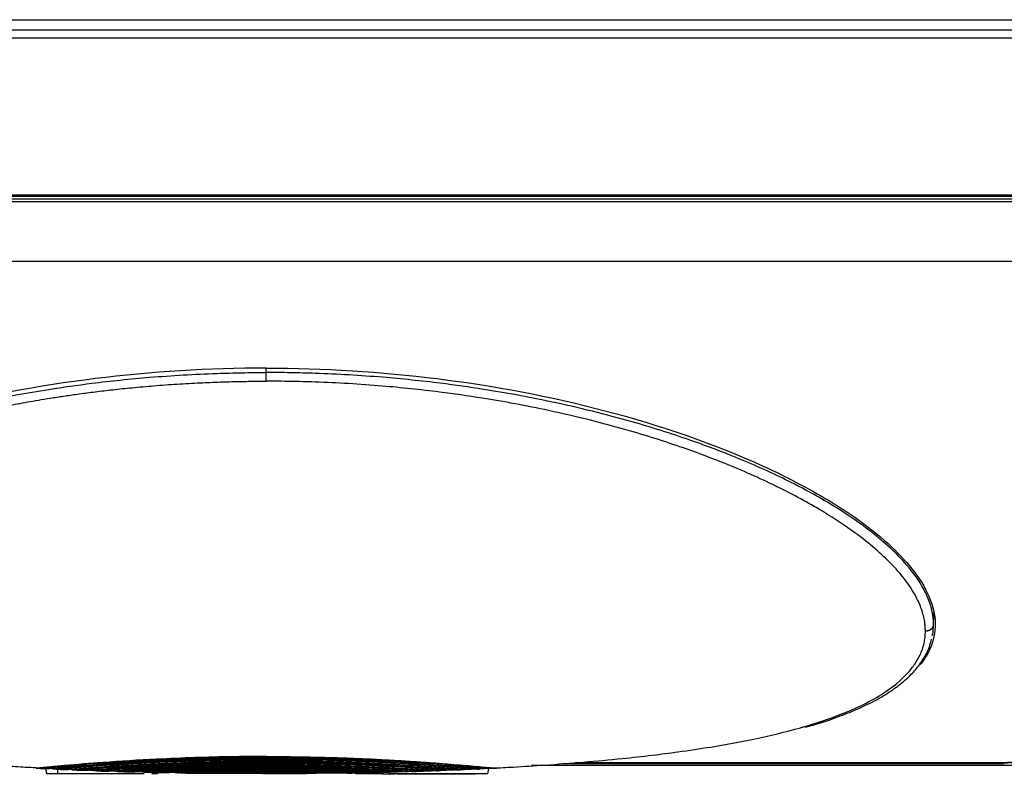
# Model space of a CAD drawing. Header units: millimetres. Extents: x 0 to 941, y -754 to 1172.
# Tile 12 of 105: x 496 to 738, y -754 to -569. Entities that reach past the tile are written whole.
import ezdxf

# ---------------------------------------------------------------- set-up
doc = ezdxf.new("R2010")
doc.units = ezdxf.units.MM
doc.layers.add('ORTHO$22', color=7, linetype='CONTINUOUS', true_color=0xffffff)

msp = doc.modelspace()

# ---------------------------------------------------------------- linework, layer by layer
at = {"layer": 'ORTHO$22', "color": 252, "linetype": 'Continuous'}
for p, q in [((196.5, -568.7), (916.3, -568.7)), ((775.1, -573.22), (337.7, -573.22)), ((356.14, -611.64), (756.65, -611.64)), ((755.6, -613.41), (357.2, -613.41)), ((360.2, -627.91), (752.6, -627.91)), ((556.4, -655.27), (556.4, -654.18)), ((632.33, -750.97), (735.6, -750.97)), ((505.15, -752.58), (505.15, -753.7))]:
    msp.add_line(p, q, dxfattribs=at)
at = {"layer": 'ORTHO$22', "color": 7, "linetype": 'Continuous'}
for p, q in [((337.7, -571.2), (775.1, -571.2)), ((357.11, -612.03), (755.68, -612.03)), ((755.6, -612.72), (357.2, -612.72)), ((556.4, -657.4), (556.4, -655.27)), ((629.14, -751.19), (737.42, -751.19)), ((630.82, -751.08), (735.6, -751.08)), ((735.6, -751.08), (735.6, -750.97)), ((502.27, -752.42), (502.5, -753.7)), ((505.15, -753.7), (502.5, -753.7)), ((503.65, -753.7), (503.65, -753.75)), ((510.4, -753.75), (503.65, -753.75)), ((526.19, -753.7), (505.15, -753.7)), ((510.4, -753.7), (510.4, -753.75)), ((511.8, -753.75), (510.4, -753.75)), ((511.8, -753.7), (511.8, -753.75)), ((512.93, -753.75), (511.8, -753.75)), ((512.93, -753.7), (512.93, -753.75)), ((513.77, -753.75), (512.93, -753.75)), ((513.77, -753.7), (513.77, -753.75)), ((514.05, -753.75), (513.77, -753.75)), ((514.05, -753.7), (514.05, -753.75)), ((516.3, -753.75), (514.05, -753.75)), ((516.3, -753.7), (516.3, -753.75)), ((523.05, -753.75), (516.3, -753.75)), ((523.05, -753.7), (523.05, -753.75)), ((524.46, -753.75), (523.05, -753.75)), ((524.46, -753.7), (524.46, -753.75)), ((525.58, -753.75), (524.46, -753.75)), ((525.58, -753.7), (525.58, -753.75)), ((526.43, -753.75), (525.58, -753.75)), ((529.24, -753.75), (528.3, -753.75)), ((529.78, -753.7), (528.99, -753.7)), ((529.24, -753.7), (529.24, -753.75)), ((529.52, -753.75), (529.24, -753.75)), ((529.52, -753.7), (529.52, -753.75)), ((529.65, -753.75), (529.52, -753.75)), ((529.65, -753.7), (529.65, -753.75)), ((557.36, -753.75), (555.68, -753.75)), ((556.4, -753.48), (556.4, -753.71)), ((583.8, -753.7), (578.29, -753.7)), ((580.83, -753.7), (580.83, -753.75)), ((582.9, -753.7), (582.9, -753.75)), ((585.23, -753.75), (582.9, -753.75)), ((584.9, -753.75), (584.9, -753.85)), ((586.97, -753.85), (584.9, -753.85)), ((610.79, -753.7), (586.49, -753.7)), ((608.9, -753.75), (586.55, -753.75)), ((586.97, -753.75), (586.97, -753.85)), ((587.4, -753.85), (586.97, -753.85)), ((587.4, -753.75), (587.4, -753.85)), ((587.74, -753.85), (587.4, -753.85)), ((587.74, -753.75), (587.74, -753.85)), ((588, -753.85), (587.74, -753.85)), ((588, -753.75), (588, -753.85)), ((588.09, -753.85), (588, -753.85)), ((588.09, -753.75), (588.09, -753.85)), ((588.65, -753.75), (588.65, -753.8)), ((607.15, -753.8), (588.65, -753.8)), ((588.78, -753.8), (588.78, -753.85)), ((590.85, -753.85), (588.78, -753.85)), ((590.85, -753.8), (590.85, -753.85)), ((591.28, -753.85), (590.85, -753.85)), ((591.28, -753.8), (591.28, -753.85)), ((591.62, -753.85), (591.28, -753.85)), ((591.62, -753.8), (591.62, -753.85)), ((591.88, -753.85), (591.62, -753.85)), ((591.88, -753.8), (591.88, -753.85)), ((591.97, -753.85), (591.88, -753.85)), ((591.97, -753.8), (591.97, -753.85)), ((592.05, -753.85), (591.97, -753.85)), ((592.05, -753.8), (592.05, -753.85)), ((592.74, -753.8), (592.74, -753.85)), ((592.83, -753.85), (592.74, -753.85)), ((592.83, -753.8), (592.83, -753.85)), ((593, -753.85), (592.83, -753.85)), ((593, -753.8), (593, -753.85)), ((593.05, -753.85), (593, -753.85)), ((593.05, -753.8), (593.05, -753.85)), ((594.25, -753.85), (593.05, -753.85)), ((594.25, -753.8), (594.25, -753.85)), ((594.75, -753.85), (594.25, -753.85)), ((594.75, -753.8), (594.75, -753.85)), ((595.95, -753.85), (594.75, -753.85)), ((595.95, -753.8), (595.95, -753.85)), ((596.11, -753.85), (595.95, -753.85)), ((596.11, -753.8), (596.11, -753.85)), ((596.19, -753.85), (596.11, -753.85)), ((596.19, -753.8), (596.19, -753.85)), ((596.88, -753.8), (596.88, -753.85)), ((600.16, -753.85), (596.88, -753.85)), ((600.16, -753.8), (600.16, -753.85)), ((600.85, -753.8), (600.85, -753.85)), ((601.37, -753.85), (600.85, -753.85)), ((601.37, -753.8), (601.37, -753.85)), ((601.46, -753.85), (601.37, -753.85)), ((601.46, -753.8), (601.46, -753.85)), ((601.63, -753.85), (601.46, -753.85)), ((601.63, -753.8), (601.63, -753.85)), ((601.89, -753.85), (601.63, -753.85)), ((601.89, -753.8), (601.89, -753.85)), ((602.23, -753.85), (601.89, -753.85)), ((602.23, -753.8), (602.23, -753.85)), ((602.58, -753.85), (602.23, -753.85)), ((602.58, -753.8), (602.58, -753.85)), ((602.92, -753.85), (602.58, -753.85)), ((602.92, -753.8), (602.92, -753.85)), ((603.18, -753.85), (602.92, -753.85)), ((603.18, -753.8), (603.18, -753.85)), ((603.35, -753.85), (603.18, -753.85)), ((603.35, -753.8), (603.35, -753.85)), ((603.44, -753.85), (603.35, -753.85)), ((603.44, -753.8), (603.44, -753.85)), ((603.96, -753.85), (603.44, -753.85)), ((603.96, -753.8), (603.96, -753.85)), ((604.65, -753.8), (604.65, -753.85)), ((607.75, -753.85), (604.65, -753.85)), ((607.15, -753.75), (607.15, -753.8)), ((607.75, -753.75), (607.75, -753.85)), ((608.9, -753.7), (608.9, -753.75)), ((610.79, -753.7), (611.01, -752.45)), ((916.3, -751.7), (621.48, -751.7))]:
    msp.add_line(p, q, dxfattribs=at)
for points, knots in [([(556.4, -654.18), (542.33, -654.18), (528.29, -655.04), (500.51, -658.5), (486.71, -661.1), (459.82, -668.17), (446.64, -672.67), (428.33, -681.03), (422.47, -684.08), (411.48, -690.9), (406.37, -694.67), (400.04, -700.83), (398.15, -702.97), (395.07, -707.34), (393.86, -709.61), (392.35, -714.12), (392.05, -716.33), (392.46, -720.67), (393.15, -722.69), (394.72, -725.38), (395.25, -726.14), (395.85, -726.88)], [0, 0, 0, 0, 0.195917, 0.195917, 0.391835, 0.391835, 0.587752, 0.587752, 0.685711, 0.685711, 0.783669, 0.783669, 0.832649, 0.832649, 0.881628, 0.881628, 0.930607, 0.930607, 0.979587, 0.979587, 1, 1, 1, 1]), ([(556.4, -654.18), (570.46, -654.18), (584.5, -655.04), (612.28, -658.5), (626.08, -661.1), (652.97, -668.17), (666.15, -672.67), (684.47, -681.03), (690.32, -684.08), (701.31, -690.9), (706.42, -694.67), (712.76, -700.83), (714.65, -702.97), (717.72, -707.34), (718.93, -709.61), (720.44, -714.12), (720.74, -716.33), (720.33, -720.67), (719.64, -722.69), (718.06, -725.39), (717.52, -726.17), (716.91, -726.92)], [0, 0, 0, 0, 0.19585, 0.19585, 0.3917, 0.3917, 0.58755, 0.58755, 0.685476, 0.685476, 0.783401, 0.783401, 0.832363, 0.832363, 0.881326, 0.881326, 0.930288, 0.930288, 0.979251, 0.979251, 1, 1, 1, 1]), ([(688.78, -742.25), (689.4, -742.1), (692.18, -741.41), (696.3, -739.94), (701.58, -737.87), (706.1, -735.67), (710.07, -733.25), (712.79, -731.16), (714.98, -729.11), (716.99, -726.79), (718.75, -723.91), (719.46, -721.73), (719.68, -720.71)], [0, 0, 0, 0, 0.041329, 0.188694, 0.302256, 0.44213, 0.55676, 0.657214, 0.715728, 0.799821, 0.909762, 1, 1, 1, 1]), ([(500.74, -752.33), (500.66, -752.32), (499.7, -752.28), (497.95, -752.18), (495.47, -752.04), (492.98, -751.89), (490.31, -751.72), (487.37, -751.53), (484.21, -751.3), (480.95, -751.05), (477.65, -750.78), (474.35, -750.49), (471.12, -750.18), (468.11, -749.88), (465.41, -749.59), (463.01, -749.32), (460.82, -749.06), (458.69, -748.79), (456.47, -748.51), (454.08, -748.18), (451.45, -747.8), (448.56, -747.36), (445.4, -746.85), (441.94, -746.24), (438.15, -745.51), (434.12, -744.66), (430.12, -743.72), (426.85, -742.87), (424.97, -742.34), (424.31, -742.15)], [0, 0, 0, 0, 0.002899, 0.035416, 0.065021, 0.094931, 0.127771, 0.164628, 0.204738, 0.245832, 0.287364, 0.32916, 0.370885, 0.410034, 0.444226, 0.474574, 0.502475, 0.529307, 0.557407, 0.588769, 0.623186, 0.661241, 0.703412, 0.749693, 0.801395, 0.858573, 0.917046, 0.970642, 1, 1, 1, 1]), ([(612.05, -752.33), (613.71, -752.24), (617.95, -752.02), (625.36, -751.55), (634.3, -750.87), (643.11, -750.06), (650.83, -749.21), (658.09, -748.29), (666.46, -747.05), (676.62, -745.19), (684.09, -743.41), (688.04, -742.28), (688.29, -742.2)], [0, 0, 0, 0, 0.061422, 0.157464, 0.276983, 0.398346, 0.492815, 0.575118, 0.681836, 0.825127, 0.98901, 1, 1, 1, 1]), ([(735.6, -751.07), (736.84, -751.07), (739.28, -750.99), (742.91, -750.63), (746.29, -750.03), (750.32, -748.89), (754.13, -746.82), (755.26, -744.75), (755.39, -743.58)], [0, 0, 0, 0, 0.119701, 0.241093, 0.364312, 0.489275, 0.742427, 1, 1, 1, 1]), ([(556.4, -749.48), (555.06, -749.48), (552.38, -749.49), (546.54, -749.55), (538.88, -749.74), (528.17, -750.18), (517.49, -750.84), (508.87, -751.53), (503.44, -752.02), (501.13, -752.24), (499.98, -752.35)], [0, 0, 0, 0, 0.069749, 0.139427, 0.304645, 0.469848, 0.702477, 0.872377, 0.936188, 1, 1, 1, 1]), ([(500.69, -752.38), (501.39, -752.32), (504.63, -752.01), (511.29, -751.43), (519.73, -750.81), (528.05, -750.33), (534.67, -750.02), (540.61, -749.82), (545.86, -749.69), (551.13, -749.61), (554.64, -749.6), (556.4, -749.59)], [0, 0, 0, 0, 0.039275, 0.1814, 0.368619, 0.498839, 0.629063, 0.721792, 0.81454, 0.907239, 1, 1, 1, 1]), ([(556.4, -749.52), (555.1, -749.52), (552.5, -749.53), (546.81, -749.59), (539.33, -749.77), (528.8, -750.2), (518.23, -750.84), (509.66, -751.52), (504.22, -752), (501.9, -752.22), (500.74, -752.33)], [0, 0, 0, 0, 0.068624, 0.137251, 0.301123, 0.464992, 0.698359, 0.869928, 0.934964, 1, 1, 1, 1]), ([(556.4, -750.07), (553.4, -750.08), (547.4, -750.11), (538.01, -750.36), (528.24, -750.77), (519.89, -751.27), (513.36, -751.73), (508.58, -752.11), (505.44, -752.38), (503.86, -752.52)], [0, 0, 0, 0, 0.168123, 0.336237, 0.528641, 0.721047, 0.814032, 0.907017, 1, 1, 1, 1]), ([(556.4, -750.14), (553.48, -750.16), (547.65, -750.18), (538.47, -750.42), (528.9, -750.81), (520.67, -751.29), (514.22, -751.75), (509.47, -752.12), (506.35, -752.39), (504.78, -752.53)], [0, 0, 0, 0, 0.166628, 0.333253, 0.525811, 0.718364, 0.812243, 0.906122, 1, 1, 1, 1]), ([(505.02, -752.57), (506.48, -752.45), (509.4, -752.2), (515.24, -751.75), (522.55, -751.26), (530.5, -750.84), (537.61, -750.55), (543.85, -750.37), (550.12, -750.26), (554.3, -750.25), (556.4, -750.24)], [0, 0, 0, 0, 0.088179, 0.176359, 0.348079, 0.519807, 0.639848, 0.759915, 0.879907, 1, 1, 1, 1]), ([(556.4, -750.78), (554.18, -750.78), (549.75, -750.8), (542.81, -750.93), (535.58, -751.15), (526.9, -751.53), (519.37, -751.98), (512.98, -752.43), (510.21, -752.65), (508.82, -752.75)], [0, 0, 0, 0, 0.13756, 0.275116, 0.432028, 0.588934, 0.820168, 0.910087, 1, 1, 1, 1]), ([(509.65, -752.79), (511.43, -752.65), (516.43, -752.27), (523.67, -751.82), (531.33, -751.43), (537.77, -751.18), (544.07, -751.01), (550.23, -750.9), (554.34, -750.89), (556.4, -750.88)], [0, 0, 0, 0, 0.117555, 0.329191, 0.469624, 0.610065, 0.740042, 0.870017, 1, 1, 1, 1]), ([(556.4, -750.83), (554.24, -750.83), (549.93, -750.85), (543.15, -750.97), (536.08, -751.18), (527.52, -751.55), (520.1, -751.99), (513.8, -752.43), (511.08, -752.64), (509.73, -752.74)], [0, 0, 0, 0, 0.136509, 0.273017, 0.430142, 0.587265, 0.820749, 0.910374, 1, 1, 1, 1]), ([(556.4, -751.39), (554.44, -751.4), (550.54, -751.41), (542.11, -751.55), (532.29, -751.87), (523.26, -752.34), (517.52, -752.7), (515.08, -752.87), (513.87, -752.95)], [0, 0, 0, 0, 0.135954, 0.271906, 0.588259, 0.824405, 0.912205, 1, 1, 1, 1]), ([(514.79, -752.98), (516.33, -752.88), (520.78, -752.58), (529.24, -752.11), (538, -751.77), (545.59, -751.59), (550.99, -751.51), (554.59, -751.5), (556.4, -751.5)], [0, 0, 0, 0, 0.113347, 0.328216, 0.614939, 0.743291, 0.871645, 1, 1, 1, 1]), ([(556.4, -751.45), (554.52, -751.45), (550.77, -751.46), (542.62, -751.59), (533.05, -751.89), (524.2, -752.35), (518.51, -752.69), (516.09, -752.86), (514.89, -752.94)], [0, 0, 0, 0, 0.133904, 0.267806, 0.582865, 0.82155, 0.910775, 1, 1, 1, 1]), ([(556.4, -749.48), (559.07, -749.48), (564.13, -749.52), (571.3, -749.67), (577.66, -749.89), (583.28, -750.14), (588.24, -750.42), (592.63, -750.69), (596.54, -750.96), (600.03, -751.23), (603.17, -751.48), (606.01, -751.72), (608.58, -751.95), (610.81, -752.16), (612.2, -752.29), (612.81, -752.35)], [0, 0, 0, 0, 0.139441, 0.26381, 0.37437, 0.472604, 0.559779, 0.637241, 0.706421, 0.768753, 0.825371, 0.876797, 0.923475, 0.965859, 1, 1, 1, 1]), ([(556.4, -749.52), (557.69, -749.52), (560.29, -749.53), (565.98, -749.59), (573.46, -749.77), (583.99, -750.2), (594.56, -750.84), (603.13, -751.52), (608.57, -752), (610.89, -752.22), (612.05, -752.33)], [0, 0, 0, 0, 0.068625, 0.137249, 0.301118, 0.464984, 0.698348, 0.869914, 0.934957, 1, 1, 1, 1]), ([(612.1, -752.38), (611.4, -752.32), (608.16, -752.01), (601.5, -751.43), (593.06, -750.81), (584.74, -750.33), (578.12, -750.02), (572.18, -749.82), (566.93, -749.69), (561.66, -749.61), (558.15, -749.6), (556.4, -749.59)], [0, 0, 0, 0, 0.039275, 0.1814, 0.368618, 0.49884, 0.629063, 0.721795, 0.814528, 0.907265, 1, 1, 1, 1]), ([(556.4, -750.07), (559.51, -750.07), (565.53, -750.12), (574.11, -750.34), (581.82, -750.65), (588.62, -751.01), (594.65, -751.39), (600.02, -751.78), (604.71, -752.15), (607.61, -752.4), (608.93, -752.52)], [0, 0, 0, 0, 0.174508, 0.33804, 0.482462, 0.610778, 0.725664, 0.828858, 0.921772, 1, 1, 1, 1]), ([(556.4, -750.14), (559.31, -750.16), (565.14, -750.18), (574.32, -750.42), (583.89, -750.81), (592.12, -751.29), (598.57, -751.75), (603.32, -752.12), (606.45, -752.39), (608.01, -752.53)], [0, 0, 0, 0, 0.166613, 0.333223, 0.525763, 0.718299, 0.8122, 0.9061, 1, 1, 1, 1]), ([(607.77, -752.57), (606.31, -752.45), (603.39, -752.2), (597.55, -751.75), (590.24, -751.26), (582.29, -750.84), (575.18, -750.55), (568.94, -750.37), (562.67, -750.26), (558.49, -750.25), (556.4, -750.24)], [0, 0, 0, 0, 0.088179, 0.176359, 0.348081, 0.519806, 0.639852, 0.759898, 0.879951, 1, 1, 1, 1]), ([(556.4, -750.78), (558.71, -750.78), (563.13, -750.8), (569.46, -750.92), (575.13, -751.08), (580.19, -751.28), (584.69, -751.49), (588.74, -751.71), (592.4, -751.93), (595.67, -752.14), (598.63, -752.35), (601.36, -752.55), (603.12, -752.69), (603.97, -752.75)], [0, 0, 0, 0, 0.143727, 0.274851, 0.393338, 0.497989, 0.591446, 0.67694, 0.754231, 0.824051, 0.886016, 0.944417, 1, 1, 1, 1]), ([(556.4, -750.83), (558.55, -750.83), (562.86, -750.85), (569.64, -750.97), (576.72, -751.18), (585.27, -751.55), (592.69, -751.99), (598.99, -752.43), (601.71, -752.64), (603.06, -752.74)], [0, 0, 0, 0, 0.136513, 0.273023, 0.430151, 0.587278, 0.820767, 0.910383, 1, 1, 1, 1]), ([(603.14, -752.79), (601.36, -752.65), (596.36, -752.27), (589.12, -751.82), (581.46, -751.43), (575.02, -751.18), (568.72, -751.01), (562.56, -750.9), (558.45, -750.89), (556.4, -750.88)], [0, 0, 0, 0, 0.117555, 0.329191, 0.469627, 0.610065, 0.740042, 0.87002, 1, 1, 1, 1]), ([(556.4, -751.39), (558.35, -751.4), (562.25, -751.41), (570.68, -751.55), (580.5, -751.87), (589.53, -752.34), (595.27, -752.7), (597.71, -752.87), (598.92, -752.95)], [0, 0, 0, 0, 0.135954, 0.271906, 0.588259, 0.824405, 0.912202, 1, 1, 1, 1]), ([(556.4, -751.45), (558.27, -751.45), (562.02, -751.46), (570.17, -751.59), (579.74, -751.89), (588.59, -752.35), (594.28, -752.69), (596.7, -752.86), (597.91, -752.94)], [0, 0, 0, 0, 0.133901, 0.2678, 0.582852, 0.821531, 0.910766, 1, 1, 1, 1]), ([(598, -752.98), (596.46, -752.88), (592.01, -752.58), (583.55, -752.11), (574.79, -751.77), (567.2, -751.59), (561.8, -751.51), (558.2, -751.5), (556.4, -751.5)], [0, 0, 0, 0, 0.113347, 0.328216, 0.614939, 0.743291, 0.871645, 1, 1, 1, 1]), ([(499.98, -752.35), (499.97, -752.34), (499.94, -752.34), (499.88, -752.32), (499.96, -752.31), (500.09, -752.32), (500.25, -752.33), (500.46, -752.36), (500.61, -752.37), (500.69, -752.38)], [0, 0, 0, 0, 0.041397, 0.142008, 0.230688, 0.355865, 0.519609, 0.730327, 1, 1, 1, 1]), ([(500.74, -752.33), (500.62, -752.35), (500.37, -752.4), (500.11, -752.37), (499.98, -752.35)], [0, 0, 0, 0, 0.500002, 1, 1, 1, 1]), ([(500.69, -752.38), (501.06, -752.41), (501.81, -752.47), (502.56, -752.45), (502.94, -752.44)], [0, 0, 0, 0, 0.499968, 1, 1, 1, 1]), ([(504.78, -752.53), (504.33, -752.51), (503.71, -752.48), (503.1, -752.45), (502.94, -752.44)], [0, 0, 0, 0, 0.742459, 1, 1, 1, 1]), ([(504.78, -752.53), (504.63, -752.55), (504.33, -752.6), (504.02, -752.55), (503.86, -752.52)], [0, 0, 0, 0, 0.500001, 1, 1, 1, 1]), ([(504.56, -752.51), (504.58, -752.52), (504.73, -752.54), (504.89, -752.56), (505.02, -752.57)], [0, 0, 0, 0, 0.13987, 1, 1, 1, 1]), ([(505.02, -752.57), (505.46, -752.61), (506.35, -752.69), (507.25, -752.67), (507.7, -752.66)], [0, 0, 0, 0, 0.499953, 1, 1, 1, 1]), ([(508.82, -752.75), (508.79, -752.75), (508.74, -752.74), (508.72, -752.72), (508.82, -752.72), (508.92, -752.72), (509.05, -752.73), (509.22, -752.75), (509.42, -752.77), (509.57, -752.78), (509.65, -752.79)], [0, 0, 0, 0, 0.089744, 0.155879, 0.233476, 0.328522, 0.444653, 0.590777, 0.772986, 1, 1, 1, 1]), ([(509.73, -752.74), (509.58, -752.77), (509.28, -752.81), (508.97, -752.77), (508.82, -752.75)], [0, 0, 0, 0, 0.499999, 1, 1, 1, 1]), ([(509.65, -752.79), (510.09, -752.82), (510.98, -752.88), (511.87, -752.86), (512.32, -752.85)], [0, 0, 0, 0, 0.499975, 1, 1, 1, 1]), ([(514.89, -752.94), (514.59, -752.93), (513.74, -752.9), (512.88, -752.87), (512.32, -752.85)], [0, 0, 0, 0, 0.345096, 1, 1, 1, 1]), ([(514.89, -752.94), (514.72, -752.96), (514.38, -753.01), (514.04, -752.97), (513.87, -752.95)], [0, 0, 0, 0, 0.499998, 1, 1, 1, 1]), ([(514.79, -752.98), (515.29, -753.01), (516.29, -753.07), (517.3, -753.05), (517.8, -753.04)], [0, 0, 0, 0, 0.499979, 1, 1, 1, 1]), ([(520.74, -753.13), (519.95, -753.11), (518.97, -753.08), (517.99, -753.05), (517.8, -753.04)], [0, 0, 0, 0, 0.809497, 1, 1, 1, 1]), ([(519.44, -753.11), (519.46, -753.11), (519.5, -753.1), (519.6, -753.1), (519.72, -753.11), (519.88, -753.12), (520.08, -753.13), (520.33, -753.15), (520.52, -753.16), (520.62, -753.17)], [0, 0, 0, 0, 0.057655, 0.137265, 0.239558, 0.369384, 0.533345, 0.739944, 1, 1, 1, 1]), ([(519.56, -753.14), (519.55, -753.14), (519.52, -753.13), (519.47, -753.13), (519.45, -753.11), (519.44, -753.11)], [0, 0, 0, 0, 0.183055, 0.651809, 1, 1, 1, 1]), ([(556.4, -751.99), (555.89, -751.99), (553.53, -751.99), (548.71, -752.03), (541.17, -752.17), (533.37, -752.43), (525.9, -752.77), (521.68, -753.02), (519.56, -753.14)], [0, 0, 0, 0, 0.0406, 0.19069, 0.38886, 0.650071, 0.825037, 1, 1, 1, 1]), ([(520.74, -753.13), (520.55, -753.16), (520.16, -753.2), (519.76, -753.16), (519.56, -753.14)], [0, 0, 0, 0, 0.499998, 1, 1, 1, 1]), ([(520.62, -753.17), (522.12, -753.09), (527.32, -752.79), (535.43, -752.44), (544.23, -752.2), (550.92, -752.11), (554.75, -752.1), (556.4, -752.09)], [0, 0, 0, 0, 0.127902, 0.443461, 0.681611, 0.863493, 1, 1, 1, 1]), ([(520.62, -753.17), (521.21, -753.2), (522.38, -753.26), (523.56, -753.24), (524.14, -753.23)], [0, 0, 0, 0, 0.499983, 1, 1, 1, 1]), ([(556.4, -752.05), (555.9, -752.05), (553.59, -752.05), (548.89, -752.09), (541.57, -752.22), (534.03, -752.47), (526.84, -752.79), (522.77, -753.02), (520.74, -753.13)], [0, 0, 0, 0, 0.041177, 0.192813, 0.392, 0.652921, 0.82646, 1, 1, 1, 1]), ([(526.26, -753.32), (526.24, -753.32), (526.19, -753.32), (526.13, -753.31), (526.1, -753.29), (526.18, -753.28), (526.26, -753.28), (526.37, -753.29), (526.52, -753.29), (526.7, -753.3), (526.93, -753.32), (527.22, -753.33), (527.43, -753.35), (527.55, -753.35)], [0, 0, 0, 0, 0.04069, 0.090658, 0.125143, 0.16404, 0.215932, 0.282581, 0.367411, 0.474942, 0.610971, 0.782875, 1, 1, 1, 1]), ([(556.4, -752.57), (554.4, -752.57), (550.41, -752.59), (544.38, -752.68), (538.33, -752.83), (532.27, -753.04), (528.26, -753.23), (526.26, -753.32)], [0, 0, 0, 0, 0.197474, 0.394943, 0.596632, 0.798313, 1, 1, 1, 1]), ([(527.72, -753.32), (527.48, -753.34), (526.99, -753.39), (526.5, -753.34), (526.26, -753.32)], [0, 0, 0, 0, 0.499999, 1, 1, 1, 1]), ([(527.55, -753.35), (529.38, -753.27), (533.03, -753.11), (538.68, -752.92), (544.48, -752.77), (550.44, -752.68), (554.41, -752.67), (556.4, -752.67)], [0, 0, 0, 0, 0.191966, 0.383934, 0.589294, 0.79464, 1, 1, 1, 1]), ([(527.55, -753.35), (528.29, -753.39), (529.78, -753.45), (531.28, -753.43), (532.02, -753.41)], [0, 0, 0, 0, 0.499986, 1, 1, 1, 1]), ([(556.4, -752.63), (554.52, -752.64), (550.78, -752.65), (545.09, -752.73), (539.33, -752.87), (533.5, -753.06), (529.64, -753.23), (527.72, -753.32)], [0, 0, 0, 0, 0.194595, 0.389192, 0.592797, 0.7964, 1, 1, 1, 1]), ([(536.97, -753.5), (536.21, -753.49), (534.56, -753.46), (532.91, -753.43), (532.02, -753.41)], [0, 0, 0, 0, 0.461226, 1, 1, 1, 1]), ([(536.7, -753.53), (536.59, -753.53), (536.34, -753.52), (535.99, -753.5), (535.67, -753.49), (535.41, -753.48), (535.2, -753.47), (535.04, -753.46), (534.91, -753.46), (534.81, -753.46), (534.74, -753.46), (534.67, -753.46), (534.66, -753.48), (534.72, -753.49), (534.79, -753.49), (534.84, -753.5), (534.87, -753.5)], [0, 0, 0, 0, 0.142756, 0.319261, 0.459142, 0.569954, 0.657686, 0.727075, 0.781864, 0.824992, 0.858722, 0.88459, 0.902464, 0.927058, 0.959078, 1, 1, 1, 1]), ([(536.97, -753.5), (536.62, -753.52), (535.92, -753.57), (535.22, -753.52), (534.87, -753.5)], [0, 0, 0, 0, 0.500001, 1, 1, 1, 1]), ([(556.4, -753.12), (554.6, -753.13), (551.01, -753.14), (545.62, -753.21), (540.58, -753.32), (537.35, -753.42), (535.91, -753.47)], [0, 0, 0, 0, 0.261839, 0.524927, 0.788062, 1, 1, 1, 1]), ([(536.7, -753.53), (538.24, -753.49), (541.44, -753.39), (546.33, -753.29), (551.36, -753.23), (554.72, -753.22), (556.4, -753.22)], [0, 0, 0, 0, 0.235487, 0.490324, 0.745177, 1, 1, 1, 1]), ([(536.7, -753.53), (537.26, -753.55), (539.72, -753.63), (542.19, -753.61), (544.09, -753.59)], [0, 0, 0, 0, 0.228096, 1, 1, 1, 1]), ([(556.4, -753.19), (554.81, -753.2), (551.59, -753.2), (546.73, -753.26), (541.84, -753.36), (538.6, -753.45), (536.97, -753.5)], [0, 0, 0, 0, 0.24441, 0.496274, 0.748138, 1, 1, 1, 1]), ([(556.4, -753.65), (555.27, -753.65), (552.84, -753.65), (548.98, -753.63), (546.01, -753.61), (544.33, -753.59), (544.09, -753.59)], [0, 0, 0, 0, 0.275112, 0.59046, 0.941903, 1, 1, 1, 1]), ([(556.4, -751.99), (556.87, -751.99), (557.91, -751.99), (559.57, -752), (561.44, -752.01), (563.5, -752.03), (565.76, -752.07), (568.23, -752.11), (570.93, -752.17), (573.89, -752.25), (577.14, -752.36), (580.71, -752.5), (584.63, -752.67), (588.84, -752.88), (591.75, -753.05), (593.23, -753.14)], [0, 0, 0, 0, 0.038457, 0.083806, 0.134025, 0.189341, 0.249993, 0.316381, 0.38911, 0.468887, 0.556537, 0.65311, 0.759788, 0.877057, 1, 1, 1, 1]), ([(556.4, -752.05), (556.89, -752.05), (559.2, -752.05), (563.9, -752.09), (571.22, -752.22), (578.77, -752.47), (585.95, -752.79), (590.02, -753.02), (592.05, -753.13)], [0, 0, 0, 0, 0.041177, 0.192813, 0.392001, 0.652922, 0.82646, 1, 1, 1, 1]), ([(592.17, -753.17), (590.67, -753.09), (585.47, -752.79), (577.36, -752.44), (568.56, -752.2), (561.87, -752.11), (558.04, -752.1), (556.4, -752.09)], [0, 0, 0, 0, 0.127901, 0.443461, 0.681611, 0.863493, 1, 1, 1, 1]), ([(556.4, -752.57), (558.28, -752.57), (562.31, -752.59), (568.63, -752.68), (575.09, -752.85), (581.12, -753.07), (584.84, -753.24), (586.53, -753.32)], [0, 0, 0, 0, 0.18677, 0.398178, 0.625822, 0.829191, 1, 1, 1, 1]), ([(556.4, -752.63), (558.27, -752.64), (562.01, -752.65), (567.7, -752.73), (573.46, -752.87), (579.29, -753.06), (583.15, -753.23), (585.07, -753.32)], [0, 0, 0, 0, 0.194594, 0.389191, 0.592796, 0.796399, 1, 1, 1, 1]), ([(585.24, -753.35), (583.41, -753.27), (579.76, -753.11), (574.11, -752.92), (568.31, -752.77), (562.35, -752.68), (558.38, -752.67), (556.4, -752.67)], [0, 0, 0, 0, 0.191966, 0.383934, 0.589291, 0.794647, 1, 1, 1, 1]), ([(556.4, -753.12), (558.2, -753.12), (561.98, -753.14), (567.63, -753.22), (572.99, -753.34), (576.39, -753.45), (577.92, -753.5)], [0, 0, 0, 0, 0.251136, 0.524871, 0.785206, 1, 1, 1, 1]), ([(556.4, -753.19), (557.98, -753.2), (561.2, -753.2), (566.06, -753.26), (570.95, -753.36), (574.2, -753.45), (575.82, -753.5)], [0, 0, 0, 0, 0.244414, 0.496277, 0.748139, 1, 1, 1, 1]), ([(576.09, -753.53), (574.55, -753.49), (571.35, -753.39), (566.46, -753.29), (561.43, -753.23), (558.07, -753.22), (556.4, -753.22)], [0, 0, 0, 0, 0.235475, 0.490317, 0.745159, 1, 1, 1, 1]), ([(556.4, -753.65), (558.27, -753.65), (562.37, -753.65), (566.47, -753.61), (568.7, -753.59)], [0, 0, 0, 0, 0.457754, 1, 1, 1, 1]), ([(576.09, -753.53), (575.53, -753.55), (573.07, -753.63), (570.6, -753.61), (568.7, -753.59)], [0, 0, 0, 0, 0.228113, 1, 1, 1, 1]), ([(575.82, -753.5), (576.17, -753.52), (576.87, -753.57), (577.57, -753.52), (577.92, -753.5)], [0, 0, 0, 0, 0.5, 1, 1, 1, 1]), ([(585.24, -753.35), (584.5, -753.39), (583.01, -753.45), (581.52, -753.43), (580.77, -753.41)], [0, 0, 0, 0, 0.499981, 1, 1, 1, 1]), ([(585.07, -753.32), (585.31, -753.34), (585.8, -753.39), (586.28, -753.34), (586.53, -753.32)], [0, 0, 0, 0, 0.500002, 1, 1, 1, 1]), ([(586.53, -753.32), (586.55, -753.32), (586.6, -753.32), (586.66, -753.31), (586.69, -753.29), (586.61, -753.28), (586.53, -753.28), (586.42, -753.29), (586.27, -753.29), (586.09, -753.3), (585.86, -753.32), (585.57, -753.33), (585.36, -753.35), (585.24, -753.35)], [0, 0, 0, 0, 0.043587, 0.093405, 0.127787, 0.166566, 0.218302, 0.284751, 0.369326, 0.476533, 0.612153, 0.78354, 1, 1, 1, 1]), ([(592.17, -753.17), (591.58, -753.2), (590.41, -753.26), (589.24, -753.24), (588.65, -753.23)], [0, 0, 0, 0, 0.499975, 1, 1, 1, 1]), ([(592.05, -753.13), (592.24, -753.16), (592.63, -753.2), (593.03, -753.16), (593.23, -753.14)], [0, 0, 0, 0, 0.500004, 1, 1, 1, 1]), ([(593.35, -753.11), (593.33, -753.11), (593.3, -753.1), (593.19, -753.1), (593.07, -753.11), (592.91, -753.12), (592.71, -753.13), (592.46, -753.15), (592.27, -753.16), (592.17, -753.17)], [0, 0, 0, 0, 0.057653, 0.137262, 0.239556, 0.369382, 0.533343, 0.739943, 1, 1, 1, 1]), ([(593.23, -753.14), (593.24, -753.14), (593.27, -753.13), (593.33, -753.13), (593.34, -753.11), (593.35, -753.11)], [0, 0, 0, 0, 0.183065, 0.651805, 1, 1, 1, 1]), ([(598, -752.98), (597.5, -753.01), (596.5, -753.07), (595.49, -753.05), (594.99, -753.04)], [0, 0, 0, 0, 0.49997, 1, 1, 1, 1]), ([(597.9, -752.94), (598.07, -752.96), (598.41, -753.01), (598.75, -752.97), (598.92, -752.95)], [0, 0, 0, 0, 0.500007, 1, 1, 1, 1]), ([(598.92, -752.95), (598.94, -752.95), (598.98, -752.94), (599.05, -752.92), (598.97, -752.91), (598.86, -752.91), (598.71, -752.92), (598.52, -752.94), (598.28, -752.96), (598.1, -752.97), (598, -752.98)], [0, 0, 0, 0, 0.059467, 0.127417, 0.189871, 0.280442, 0.399033, 0.552044, 0.748452, 1, 1, 1, 1]), ([(603.14, -752.79), (602.7, -752.82), (601.81, -752.88), (600.92, -752.86), (600.47, -752.85)], [0, 0, 0, 0, 0.499964, 1, 1, 1, 1]), ([(603.06, -752.74), (603.21, -752.77), (603.51, -752.81), (603.82, -752.77), (603.97, -752.75)], [0, 0, 0, 0, 0.500011, 1, 1, 1, 1]), ([(603.97, -752.75), (604, -752.75), (604.05, -752.74), (604.07, -752.72), (603.97, -752.72), (603.87, -752.72), (603.74, -752.73), (603.57, -752.75), (603.37, -752.77), (603.22, -752.78), (603.14, -752.79)], [0, 0, 0, 0, 0.090577, 0.156652, 0.234178, 0.329137, 0.445161, 0.591151, 0.773194, 1, 1, 1, 1]), ([(607.77, -752.57), (607.33, -752.61), (606.44, -752.69), (605.54, -752.67), (605.09, -752.66)], [0, 0, 0, 0, 0.499935, 1, 1, 1, 1]), ([(608.23, -752.51), (608.21, -752.52), (608.06, -752.54), (607.9, -752.56), (607.77, -752.57)], [0, 0, 0, 0, 0.139801, 1, 1, 1, 1]), ([(608.01, -752.53), (608.16, -752.55), (608.46, -752.6), (608.77, -752.55), (608.93, -752.52)], [0, 0, 0, 0, 0.500024, 1, 1, 1, 1]), ([(612.1, -752.38), (611.73, -752.41), (610.98, -752.47), (610.23, -752.45), (609.85, -752.44)], [0, 0, 0, 0, 0.499954, 1, 1, 1, 1]), ([(612.05, -752.33), (612.18, -752.35), (612.42, -752.4), (612.68, -752.37), (612.81, -752.35)], [0, 0, 0, 0, 0.500018, 1, 1, 1, 1]), ([(612.81, -752.35), (612.82, -752.34), (612.85, -752.34), (612.91, -752.32), (612.83, -752.31), (612.7, -752.32), (612.54, -752.33), (612.33, -752.36), (612.18, -752.37), (612.1, -752.38)], [0, 0, 0, 0, 0.04158, 0.142172, 0.230835, 0.355988, 0.5197, 0.730377, 1, 1, 1, 1])]:
    msp.add_open_spline(points, degree=3, knots=knots, dxfattribs=at)
at = {"layer": 'ORTHO$22', "color": 252, "linetype": 'Continuous'}
for points, knots in [([(392.61, -717.13), (392.62, -716.75), (392.64, -715.97), (392.86, -714.13), (393.51, -711.6), (395.38, -707.43), (399.62, -701.49), (407.81, -694.01), (418.62, -686.87), (430.57, -680.59), (441.69, -675.76), (451.5, -672.12), (459.43, -669.49), (467.39, -667.1), (476.46, -664.69), (485.93, -662.52), (494.86, -660.76), (503.84, -659.23), (514.77, -657.69), (528.54, -656.27), (540.82, -655.56), (550.37, -655.3), (554.39, -655.28), (556.4, -655.27)], [0, 0, 0, 0, 0.009485, 0.018973, 0.04442, 0.069866, 0.118779, 0.189809, 0.268628, 0.335147, 0.407717, 0.460247, 0.498606, 0.537289, 0.588786, 0.643004, 0.686346, 0.728059, 0.782244, 0.854718, 0.938861, 0.969429, 1, 1, 1, 1]), ([(720.18, -717.13), (720.17, -716.75), (720.15, -715.97), (719.93, -714.13), (719.28, -711.6), (717.41, -707.43), (713.17, -701.49), (704.98, -694.01), (694.17, -686.87), (682.22, -680.59), (671.1, -675.76), (661.29, -672.12), (653.36, -669.49), (645.4, -667.1), (636.33, -664.69), (626.86, -662.52), (617.93, -660.76), (608.95, -659.23), (598.02, -657.69), (584.25, -656.27), (571.97, -655.56), (562.42, -655.3), (558.4, -655.28), (556.4, -655.27)], [0, 0, 0, 0, 0.009485, 0.018973, 0.04442, 0.069866, 0.118779, 0.189809, 0.268628, 0.335147, 0.407717, 0.460247, 0.498606, 0.537289, 0.588786, 0.643004, 0.686346, 0.728059, 0.782244, 0.854718, 0.938861, 0.96943, 1, 1, 1, 1]), ([(394.61, -718.68), (394.61, -717.96), (394.72, -716.5), (395.2, -714.35), (395.93, -712.29), (396.84, -710.38), (397.91, -708.52), (399.23, -706.58), (400.92, -704.45), (403.08, -702.07), (405.82, -699.44), (409.2, -696.58), (413, -693.75), (416.84, -691.17), (420.43, -688.96), (423.87, -686.99), (427.44, -685.06), (431.35, -683.09), (435.55, -681.11), (439.71, -679.28), (443.57, -677.68), (447.05, -676.31), (450.17, -675.14), (453, -674.12), (455.56, -673.23), (457.89, -672.45), (460.09, -671.74), (462.3, -671.04), (464.67, -670.32), (467.33, -669.54), (470.29, -668.7), (473.5, -667.83), (476.84, -666.97), (480.24, -666.14), (483.66, -665.34), (486.98, -664.61), (490.07, -663.97), (492.83, -663.42), (495.36, -662.94), (497.89, -662.48), (500.56, -662.02), (503.51, -661.53), (506.72, -661.04), (510.22, -660.54), (514.06, -660.03), (518.3, -659.52), (523.02, -659.02), (528.25, -658.55), (533.8, -658.13), (539.29, -657.82), (544.34, -657.6), (548.82, -657.48), (552.77, -657.41), (555.25, -657.4), (556.4, -657.4)], [0, 0, 0, 0, 0.017885, 0.036071, 0.052616, 0.067929, 0.082725, 0.09828, 0.116095, 0.136505, 0.159776, 0.186443, 0.215717, 0.242257, 0.265279, 0.286391, 0.307804, 0.331832, 0.357678, 0.382604, 0.404685, 0.424282, 0.441803, 0.457496, 0.471702, 0.484412, 0.496059, 0.50793, 0.520683, 0.534929, 0.55115, 0.568749, 0.586708, 0.604872, 0.623121, 0.641238, 0.657574, 0.671888, 0.684809, 0.697553, 0.71151, 0.726824, 0.743593, 0.761696, 0.781433, 0.803269, 0.827584, 0.854534, 0.884147, 0.913315, 0.939147, 0.961988, 0.982302, 1, 1, 1, 1]), ([(718.18, -718.68), (718.17, -718.3), (718.15, -717.56), (717.94, -715.8), (717.33, -713.37), (715.54, -709.33), (711.47, -703.53), (703.52, -696.16), (692.97, -689.09), (681.22, -682.83), (670.25, -677.99), (660.55, -674.34), (652.7, -671.7), (644.81, -669.3), (635.82, -666.88), (626.42, -664.7), (617.55, -662.93), (608.63, -661.39), (597.77, -659.84), (584.09, -658.41), (571.88, -657.69), (562.39, -657.43), (558.39, -657.41), (556.4, -657.4)], [0, 0, 0, 0, 0.009203, 0.018405, 0.043164, 0.067921, 0.115848, 0.186052, 0.264547, 0.331084, 0.403857, 0.456613, 0.495165, 0.534062, 0.585868, 0.640435, 0.684069, 0.726071, 0.780641, 0.853641, 0.938406, 0.969203, 1, 1, 1, 1]), ([(719.94, -719.77), (720, -719.43), (720.13, -718.56), (720.16, -717.68), (720.18, -717.13)], [0, 0, 0, 0, 0.38759, 1, 1, 1, 1]), ([(688.29, -742.2), (691.47, -741.28), (698.58, -738.93), (707.48, -734.64), (713.02, -730.15), (715.63, -726.86), (716.76, -724.89), (717.46, -723.15), (717.87, -721.7), (718.13, -720.21), (718.16, -719.19), (718.18, -718.68)], [0, 0, 0, 0, 0.206503, 0.477778, 0.673757, 0.748831, 0.823902, 0.867924, 0.911949, 0.955973, 1, 1, 1, 1]), ([(502.94, -752.44), (503.42, -752.39), (504.75, -752.27), (507.02, -752.07), (509.85, -751.84), (512.97, -751.59), (516.43, -751.33), (520.28, -751.07), (524.63, -750.8), (529.55, -750.53), (535.14, -750.28), (541.48, -750.06), (548.65, -749.91), (553.72, -749.87), (556.4, -749.87)], [0, 0, 0, 0, 0.028071, 0.077363, 0.131546, 0.190998, 0.256194, 0.328434, 0.409413, 0.500822, 0.604192, 0.720851, 0.852341, 1, 1, 1, 1]), ([(507.7, -752.66), (507.83, -752.65), (509.51, -752.51), (512.94, -752.24), (518.23, -751.86), (524.19, -751.49), (530.92, -751.14), (538.57, -750.83), (547.16, -750.61), (553.22, -750.56), (556.4, -750.56)], [0, 0, 0, 0, 0.008054, 0.106998, 0.217096, 0.339838, 0.477227, 0.632054, 0.807659, 1, 1, 1, 1]), ([(512.32, -752.85), (512.99, -752.8), (514.63, -752.68), (517.36, -752.49), (520.65, -752.28), (524.3, -752.06), (528.32, -751.85), (532.78, -751.64), (537.79, -751.45), (543.42, -751.29), (549.7, -751.18), (554.1, -751.15), (556.4, -751.15)], [0, 0, 0, 0, 0.046794, 0.114188, 0.190136, 0.273588, 0.365172, 0.465286, 0.577519, 0.704702, 0.845519, 1, 1, 1, 1]), ([(609.85, -752.44), (608.58, -752.32), (606.03, -752.09), (600.08, -751.6), (592.96, -751.08), (584.66, -750.59), (578.06, -750.29), (572.13, -750.09), (566.9, -749.96), (561.65, -749.88), (558.15, -749.87), (556.4, -749.87)], [0, 0, 0, 0, 0.074001, 0.148003, 0.342911, 0.478457, 0.614006, 0.710502, 0.807, 0.903499, 1, 1, 1, 1]), ([(605.09, -752.66), (603.67, -752.54), (600.81, -752.31), (595.17, -751.9), (588.15, -751.45), (580.59, -751.08), (573.9, -750.83), (568.07, -750.67), (562.24, -750.58), (558.34, -750.57), (556.4, -750.56)], [0, 0, 0, 0, 0.09048, 0.180961, 0.354191, 0.527424, 0.645565, 0.763709, 0.881854, 1, 1, 1, 1]), ([(600.47, -752.85), (599.58, -752.78), (595.48, -752.48), (589.16, -752.08), (581.49, -751.7), (575.05, -751.45), (568.74, -751.28), (562.57, -751.17), (558.45, -751.16), (556.4, -751.15)], [0, 0, 0, 0, 0.061921, 0.286497, 0.435744, 0.584993, 0.723327, 0.861662, 1, 1, 1, 1]), ([(517.8, -753.04), (518.02, -753.03), (519.13, -752.96), (521.22, -752.83), (524.19, -752.66), (527.51, -752.48), (531.21, -752.31), (535.29, -752.15), (539.82, -752), (544.85, -751.87), (550.44, -751.78), (554.35, -751.76), (556.4, -751.76)], [0, 0, 0, 0, 0.017752, 0.087682, 0.165172, 0.251955, 0.348509, 0.453601, 0.569812, 0.699432, 0.842282, 1, 1, 1, 1]), ([(524.14, -753.23), (524.16, -753.23), (525.59, -753.15), (528.31, -753.02), (532.21, -752.85), (535.77, -752.71), (539, -752.61), (541.95, -752.53), (544.64, -752.47), (547.1, -752.43), (549.35, -752.39), (551.39, -752.37), (553.25, -752.36), (554.89, -752.35), (555.92, -752.35), (556.4, -752.35)], [0, 0, 0, 0, 0.001149, 0.134895, 0.256536, 0.366626, 0.466535, 0.557443, 0.640309, 0.715936, 0.784978, 0.847878, 0.904926, 0.956395, 1, 1, 1, 1]), ([(532.02, -753.41), (533.84, -753.34), (537.9, -753.2), (544.13, -753.04), (550.44, -752.94), (554.49, -752.92), (556.4, -752.92)], [0, 0, 0, 0, 0.225418, 0.503103, 0.76701, 1, 1, 1, 1]), ([(544.09, -753.59), (544.44, -753.59), (546.74, -753.54), (550.84, -753.49), (554.59, -753.47), (556.4, -753.47)], [0, 0, 0, 0, 0.08536, 0.561034, 1, 1, 1, 1]), ([(594.99, -753.04), (594.2, -752.99), (590.51, -752.76), (582.91, -752.35), (574.31, -752.02), (566.89, -751.85), (561.65, -751.78), (558.15, -751.77), (556.4, -751.76)], [0, 0, 0, 0, 0.062911, 0.292702, 0.59595, 0.730632, 0.865315, 1, 1, 1, 1]), ([(588.65, -753.23), (587.34, -753.16), (582.73, -752.93), (575.51, -752.64), (567.58, -752.45), (561.46, -752.37), (557.92, -752.36), (556.4, -752.35)], [0, 0, 0, 0, 0.123515, 0.434459, 0.673378, 0.858789, 1, 1, 1, 1]), ([(580.77, -753.41), (579.79, -753.38), (577.82, -753.3), (573.81, -753.17), (568.73, -753.04), (562.57, -752.94), (558.45, -752.93), (556.4, -752.92)], [0, 0, 0, 0, 0.121848, 0.243697, 0.4958, 0.747902, 1, 1, 1, 1]), ([(568.7, -753.59), (566.65, -753.56), (562.55, -753.49), (558.45, -753.47), (556.4, -753.47)], [0, 0, 0, 0, 0.500001, 1, 1, 1, 1])]:
    msp.add_open_spline(points, degree=3, knots=knots, dxfattribs=at)
at = {"layer": 'ORTHO$22', "color": 7, "linetype": 'Continuous'}
for points, degree in [([(720.18, -717.45), (720.21, -715.79), (720.25, -714.13)], 2), ([(719.85, -719.78), (720.03, -719.18)], 1), ([(509.73, -752.74), (509.05, -752.72), (508.38, -752.69), (507.7, -752.66)], 3), ([(527.72, -753.32), (526.53, -753.29), (525.33, -753.26), (524.14, -753.23)], 3), ([(575.82, -753.5), (577.47, -753.47), (579.12, -753.44), (580.77, -753.41)], 3), ([(585.07, -753.32), (586.26, -753.29), (587.46, -753.26), (588.65, -753.23)], 3), ([(592.05, -753.13), (593.03, -753.1), (594.01, -753.07), (594.99, -753.04)], 3), ([(597.91, -752.94), (598.76, -752.91), (599.61, -752.88), (600.47, -752.85)], 3), ([(603.06, -752.74), (603.74, -752.71), (604.42, -752.69), (605.09, -752.66)], 3), ([(608.01, -752.53), (608.62, -752.5), (609.24, -752.47), (609.85, -752.44)], 3)]:
    msp.add_open_spline(points, degree=degree, dxfattribs=at)
at = {"layer": 'ORTHO$22', "color": 252, "linetype": 'Continuous'}
for points, weights in [([(718.18, -718.68), (719.34, -718.68), (720.16, -718.04), (720.18, -717.13)], [1.16737162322, 0.944209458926, 0.944209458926, 1.16737162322]), ([(556.4, -749.48), (556.4, -749.55), (556.4, -749.56), (556.4, -749.52)], [1.04571532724, 0.984761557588, 0.984761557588, 1.04571532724]), ([(556.4, -749.87), (556.4, -749.82), (556.4, -749.73), (556.4, -749.59)], [1.04571550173, 0.984761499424, 0.984761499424, 1.04571550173]), ([(556.4, -750.07), (556.4, -750.17), (556.4, -750.19), (556.4, -750.14)], [1.05780019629, 0.980733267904, 0.980733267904, 1.05780019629]), ([(556.4, -750.56), (556.4, -750.51), (556.4, -750.4), (556.4, -750.24)], [1.05780070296, 0.980733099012, 0.980733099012, 1.05780070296]), ([(556.4, -750.78), (556.4, -750.85), (556.4, -750.87), (556.4, -750.83)], [1.04571600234, 0.984761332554, 0.984761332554, 1.04571600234]), ([(556.4, -751.15), (556.4, -751.11), (556.4, -751.02), (556.4, -750.88)], [1.0457152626, 0.984761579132, 0.984761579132, 1.0457152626]), ([(556.4, -751.39), (556.4, -751.47), (556.4, -751.49), (556.4, -751.45)], [1.04571639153, 0.984761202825, 0.984761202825, 1.04571639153]), ([(556.4, -751.76), (556.4, -751.72), (556.4, -751.63), (556.4, -751.5)], [1.04571523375, 0.984761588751, 0.984761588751, 1.04571523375]), ([(556.4, -751.99), (556.4, -752.07), (556.4, -752.09), (556.4, -752.05)], [1.04571533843, 0.984761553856, 0.984761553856, 1.04571533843]), ([(556.4, -752.35), (556.4, -752.31), (556.4, -752.22), (556.4, -752.09)], [1.04571521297, 0.984761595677, 0.984761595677, 1.04571521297]), ([(556.4, -752.57), (556.4, -752.65), (556.4, -752.67), (556.4, -752.63)], [1.04571568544, 0.984761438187, 0.984761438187, 1.04571568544]), ([(556.4, -752.92), (556.4, -752.89), (556.4, -752.79), (556.4, -752.67)], [1.04571583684, 0.98476138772, 0.98476138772, 1.04571583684]), ([(556.4, -753.12), (556.4, -753.2), (556.4, -753.23), (556.4, -753.19)], [1.04571655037, 0.984761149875, 0.984761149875, 1.04571655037]), ([(556.4, -753.47), (556.4, -753.43), (556.4, -753.34), (556.4, -753.22)], [1.04571828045, 0.984762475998, 0.984760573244, 1.04571257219])]:
    msp.add_rational_spline(points, weights, degree=3, dxfattribs=at)
msp.add_open_spline([(735.6, -750.97), (735.7, -750.97), (735.91, -750.97), (736.23, -750.97), (736.54, -750.97), (736.86, -750.96), (737.18, -750.95), (737.49, -750.95), (737.81, -750.93), (738.12, -750.92), (738.43, -750.91), (738.75, -750.89), (739.06, -750.87), (739.37, -750.85), (739.68, -750.83), (739.99, -750.81), (740.3, -750.79), (740.6, -750.76), (740.91, -750.73), (741.21, -750.7), (741.51, -750.67), (741.81, -750.64), (742.11, -750.6), (742.41, -750.56), (742.7, -750.53), (742.99, -750.49), (743.28, -750.44), (743.57, -750.4), (743.86, -750.35), (744.14, -750.31), (744.42, -750.26), (744.7, -750.21), (744.97, -750.15), (745.24, -750.1), (745.51, -750.04), (745.77, -749.98), (746.04, -749.92), (746.29, -749.86), (746.55, -749.79), (746.8, -749.73), (747.05, -749.66), (747.29, -749.59), (747.53, -749.52), (747.76, -749.45), (747.99, -749.37), (748.22, -749.29), (748.44, -749.21), (748.65, -749.13), (748.87, -749.05), (749.07, -748.97), (749.28, -748.88), (749.47, -748.79), (749.66, -748.7), (749.85, -748.61), (750.03, -748.52), (750.21, -748.42), (750.37, -748.33), (750.54, -748.23), (750.7, -748.13), (750.85, -748.03), (751, -747.93), (751.14, -747.82), (751.27, -747.72), (751.4, -747.61), (751.52, -747.5), (751.63, -747.39), (751.74, -747.28), (751.85, -747.17), (751.94, -747.05), (752.03, -746.94), (752.12, -746.82), (752.19, -746.71), (752.26, -746.59), (752.33, -746.47), (752.38, -746.35), (752.43, -746.23), (752.48, -746.11), (752.51, -745.98), (752.54, -745.86), (752.57, -745.74), (752.58, -745.61), (752.59, -745.49), (752.6, -745.4), (752.6, -745.36)], degree=3, dxfattribs=at)

doc.saveas('drawing.dxf')
